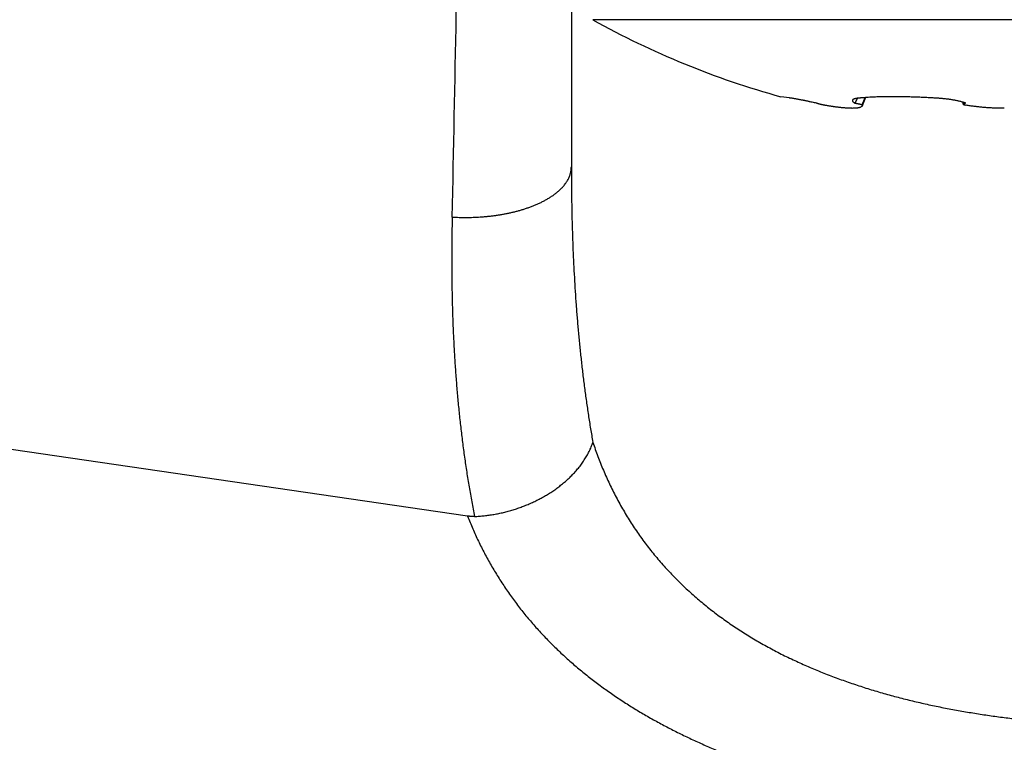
# Model space of a CAD drawing. Header units: millimetres. Extents: x 0 to 1735, y 0 to 1188.
# Tile 97 of 139: x 483.68 to 493, y 625.67 to 632.51. Entities that reach past the tile are written whole.
import ezdxf

# ---------------------------------------------------------------- set-up
doc = ezdxf.new("R2010")
doc.units = ezdxf.units.MM
doc.header["$LTSCALE"] = 0.727559
doc.layers.add('NoLayerName_001', color=7, linetype='Continuous')
doc.layers.add('NoLayerName_004', color=7, linetype='Continuous')
doc.styles.get("Standard").update_dxf_attribs({"font": 'txt', "bigfont": 'extfont2'})
doc.dimstyles.get("Standard").update_dxf_attribs({"dimtxt": 2.5, "dimasz": 2.5, "dimexe": 1, "dimexo": 1, "dimtad": 1, "dimdec": 3, "dimzin": 0, "dimdsep": 46, "dimtxsty": 'Standard', "dimcen": 2.5, "dimadec": 3, "dimazin": 0, "dimtfac": 0.75, "dimtdec": 3, "dimtmove": 0, "dimatfit": 3, "dimfxl": 1, "dimarcsym": 0})

# ---------------------------------------------------------------- blocks, each defined once
blk = doc.blocks.new('_OPEN30')
at = {"color": 0, "linetype": 'ByBlock', "lineweight": -2}
for p, q in [((-1, 0.267949), (0, 0)), ((0, 0), (-1, -0.267949)), ((0, 0), (-1, 0))]:
    blk.add_line(p, q, dxfattribs=at)
blk = doc.blocks.new('*D148')
at = {"layer": 'Defpoints', "color": 0}
for p in [(474.5, 727.5), (730, 700), (474.5, 520)]:
    blk.add_point(p, dxfattribs=at)
at = {"layer": 'NoLayerName_001', "color": 0, "linetype": 'Continuous', "lineweight": 13}
for p, q in [((474.5, 723.5), (474.5, 516)), ((730, 696), (730, 516)), ((722, 520), (482.5, 520))]:
    blk.add_line(p, q, dxfattribs=at)
at = {"layer": 'NoLayerName_001', "color": 0, "lineweight": 13, "xscale": 8, "yscale": 8, "zscale": 8, "rotation": 180}
blk.add_blockref('_OPEN30', (474.5, 520), dxfattribs=at)
at = {"layer": 'NoLayerName_001', "color": 0, "lineweight": 13, "xscale": 8, "yscale": 8, "zscale": 8}
blk.add_blockref('_OPEN30', (730, 520), dxfattribs=at)
at = {"layer": 'NoLayerName_001', "color": 0, "lineweight": 13, "insert": (602.25, 531.6288), "char_height": 12.8, "attachment_point": 5}
blk.add_mtext('\\W0.8594;２５６', dxfattribs=at)

msp = doc.modelspace()

# ---------------------------------------------------------------- linework, layer by layer
at = {"layer": 'NoLayerName_001', "color": 6, "linetype": 'Continuous', "lineweight": 25}
for p, q in [((496.8974359, 632.51358508), (489.1025641, 632.51358508)), ((490.96521707, 631.77293021), (490.88533528, 631.78454842)), ((491.58791969, 631.72341999), (491.60879552, 631.76978866)), ((491.68462036, 631.77628025), (491.65497415, 631.69885576)), ((491.65553278, 631.70848305), (491.68214748, 631.77608544)), ((492.61155977, 631.71388267), (492.60920736, 631.73205716))]:
    msp.add_line(p, q, dxfattribs=at)
for centre, radius, start, end in [((493, 639.5), 8, 240.844634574, 254.672671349), ((492.90529252, 633.21334478), 1.53222632, 259.155261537, 259.69706359), ((492.64829581, 631.60574039), 0.11848149, 96.669826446, 98.63725971)]:
    msp.add_arc(centre, radius, start, end, dxfattribs=at)
for points, knots in [([(491.22245415, 631.72341999), (491.21563015, 631.72492289), (491.20198456, 631.72794074), (491.18150017, 631.73239552), (491.16441996, 631.73606307), (491.15074837, 631.73896204), (491.14049105, 631.74111825), (491.1302299, 631.7432552), (491.11996479, 631.74537186), (491.10969557, 631.74746712), (491.09942211, 631.74953989), (491.08914424, 631.75158909), (491.07886178, 631.7536137), (491.0685743, 631.75561215), (491.0582812, 631.75758262), (491.0479819, 631.75952337), (491.03767579, 631.76143268), (491.02736223, 631.76330862), (491.01704094, 631.76515001), (491.00671194, 631.76695265), (490.99636993, 631.76867784), (490.98600944, 631.77027616), (490.9756303, 631.77174311), (490.96868594, 631.77251757), (490.96521707, 631.77293021)], [0, 0, 0, 0, 0.02096259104, 0.04192593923, 0.06288945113, 0.07337110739, 0.08385261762, 0.09433393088, 0.10481500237, 0.11529579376, 0.12577627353, 0.13625641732, 0.14673622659, 0.15721590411, 0.16769578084, 0.17817620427, 0.18865753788, 0.19914016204, 0.20962447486, 0.22011025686, 0.23059545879, 0.2410784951, 0.25155917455, 0.26203916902, 0.26203916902, 0.26203916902, 0.26203916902]), ([(491.22468227, 631.72203773), (491.22428068, 631.72223051), (491.22343672, 631.72252858), (491.22279526, 631.72315201), (491.22245415, 631.72341999)], [0, 0, 0, 0, 0.0013363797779, 0.0026377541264, 0.0026377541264, 0.0026377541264, 0.0026377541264]), ([(491.27253959, 631.70848305), (491.27211369, 631.70857996), (491.27126179, 631.7087732), (491.26998471, 631.70906648), (491.26870814, 631.70936182), (491.26743214, 631.70965961), (491.2661567, 631.70995976), (491.26488181, 631.71026232), (491.26360747, 631.7105673), (491.26233369, 631.71087472), (491.26106045, 631.71118459), (491.25978777, 631.71149693), (491.25851563, 631.71181177), (491.25724403, 631.71212911), (491.25597298, 631.71244897), (491.25470249, 631.71277138), (491.25343265, 631.71309654), (491.25216355, 631.71342462), (491.25089528, 631.71375583), (491.24962793, 631.71409035), (491.2483616, 631.71442837), (491.24709639, 631.71477006), (491.24583239, 631.71511564), (491.2445697, 631.71546527), (491.24330841, 631.71581915), (491.2420486, 631.71617746), (491.24079037, 631.71654041), (491.23953369, 631.71690821), (491.23827841, 631.71728117), (491.23702431, 631.71765966), (491.2357711, 631.71804399), (491.23451861, 631.71843462), (491.23326699, 631.71883134), (491.23201806, 631.71923666), (491.23077481, 631.71965413), (491.22954041, 631.72008689), (491.22831691, 631.72053861), (491.2271031, 631.72101413), (491.22589073, 631.72151147), (491.22508747, 631.72186316), (491.22468227, 631.72203773)], [0, 0, 0, 0, 0.001310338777, 0.002620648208, 0.003930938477, 0.005241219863, 0.006551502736, 0.00786179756, 0.009172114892, 0.010482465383, 0.011792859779, 0.01310330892, 0.014413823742, 0.015724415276, 0.017035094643, 0.018345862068, 0.019656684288, 0.020967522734, 0.022278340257, 0.023589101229, 0.024899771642, 0.026210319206, 0.027520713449, 0.028830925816, 0.030140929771, 0.031450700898, 0.032760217, 0.034069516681, 0.035378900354, 0.036688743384, 0.037999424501, 0.039311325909, 0.040624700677, 0.041938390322, 0.043250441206, 0.044559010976, 0.045862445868, 0.04716285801, 0.048469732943, 0.049793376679, 0.049793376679, 0.049793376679, 0.049793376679]), ([(491.64439805, 631.68781089), (491.64113583, 631.6863456), (491.6347427, 631.68300706), (491.62424232, 631.68040013), (491.61369546, 631.67831136), (491.60303925, 631.67692535), (491.59235826, 631.67593086), (491.58164928, 631.67525492), (491.57092091, 631.67487138), (491.56017855, 631.67474462), (491.54942822, 631.67484164), (491.53867574, 631.67512857), (491.52792702, 631.67557255), (491.51718663, 631.67613784), (491.50645701, 631.67680138), (491.49573928, 631.67756146), (491.48503286, 631.67841258), (491.47433711, 631.67935027), (491.46365135, 631.68036978), (491.45297493, 631.68146645), (491.44230719, 631.68263558), (491.43164747, 631.68387249), (491.42099511, 631.68517253), (491.41034947, 631.6865309), (491.39971005, 631.68794325), (491.38907683, 631.68940805), (491.37844986, 631.69092348), (491.36782922, 631.69248782), (491.35721496, 631.69409929), (491.34660716, 631.69575615), (491.33600589, 631.69745664), (491.32541121, 631.699199), (491.31482319, 631.70098156), (491.30424185, 631.70280221), (491.2936675, 631.70466055), (491.28309928, 631.70654975), (491.27605987, 631.70784131), (491.27253959, 631.70848305)], [0, 0, 0, 0, 0.01072859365, 0.02152417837, 0.0322792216, 0.04300859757, 0.05373361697, 0.06446040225, 0.07519381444, 0.0859360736, 0.09668696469, 0.10744416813, 0.11820358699, 0.12895974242, 0.13970940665, 0.15045352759, 0.16119325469, 0.17192961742, 0.18266353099, 0.19339580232, 0.20412713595, 0.21485814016, 0.22558933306, 0.23632114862, 0.24705386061, 0.25778747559, 0.26852193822, 0.27925716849, 0.28999306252, 0.30072949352, 0.31146631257, 0.32220334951, 0.33294041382, 0.34367729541, 0.35441376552, 0.36514957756, 0.37588446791, 0.37588446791, 0.37588446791, 0.37588446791]), ([(491.56208713, 631.75210077), (491.56194159, 631.75166454), (491.56159272, 631.75080233), (491.56140672, 631.7494071), (491.56139418, 631.74799339), (491.56157368, 631.7465807), (491.5619157, 631.74520502), (491.56241068, 631.74389044), (491.56303742, 631.74264765), (491.56377413, 631.74147218), (491.56460135, 631.74035654), (491.56549975, 631.73929306), (491.56645068, 631.7382746), (491.56743534, 631.73729159), (491.5684442, 631.73633934), (491.56947583, 631.73541796), (491.57052836, 631.73452518), (491.57160035, 631.73365906), (491.57269024, 631.73281756), (491.57379653, 631.73199867), (491.5749177, 631.73120039), (491.57605218, 631.73042065), (491.57719856, 631.72965766), (491.57835611, 631.72891071), (491.579524, 631.728179), (491.58070138, 631.72746175), (491.58188743, 631.7267582), (491.58308133, 631.72606758), (491.58428219, 631.72538903), (491.58548939, 631.72472214), (491.58670135, 631.72406473), (491.58751404, 631.72363563), (491.58791969, 631.72341999)], [0, 0, 0, 0, 0.001379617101, 0.00277551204, 0.004189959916, 0.005614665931, 0.007034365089, 0.00843372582, 0.009819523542, 0.011203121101, 0.012590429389, 0.013982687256, 0.015377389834, 0.016769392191, 0.018156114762, 0.019538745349, 0.020918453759, 0.022296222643, 0.02367285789, 0.025049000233, 0.026425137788, 0.027801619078, 0.029178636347, 0.030556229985, 0.0319343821, 0.03331303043, 0.034692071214, 0.036071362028, 0.037450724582, 0.038829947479, 0.040208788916, 0.041586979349, 0.041586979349, 0.041586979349, 0.041586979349]), ([(491.64491316, 631.77293021), (491.64394272, 631.77287987), (491.6420017, 631.77278238), (491.63909122, 631.77261693), (491.63618157, 631.77243847), (491.63327298, 631.77224383), (491.63036552, 631.77203235), (491.62745931, 631.7718027), (491.62455446, 631.77155372), (491.6216511, 631.7712842), (491.61874932, 631.77099297), (491.61584925, 631.77067882), (491.61295099, 631.77034058), (491.61005468, 631.769977), (491.60716062, 631.76958718), (491.60426979, 631.76916855), (491.60138377, 631.76871714), (491.59850434, 631.76822929), (491.59563328, 631.76770127), (491.59277237, 631.76712939), (491.58992341, 631.76650988), (491.58708813, 631.76583924), (491.58426857, 631.76511298), (491.58146577, 631.7643303), (491.57868762, 631.76346443), (491.57594547, 631.7624802), (491.5732495, 631.76134522), (491.57061396, 631.7600232), (491.56805286, 631.7584976), (491.56565811, 631.75673138), (491.56347694, 631.75468481), (491.56259335, 631.7529233), (491.56208713, 631.75210077)], [0, 0, 0, 0, 0.002915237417, 0.005830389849, 0.008745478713, 0.011660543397, 0.014575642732, 0.017490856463, 0.020406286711, 0.023322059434, 0.026238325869, 0.029155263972, 0.03207307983, 0.034992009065, 0.037912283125, 0.040833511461, 0.043754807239, 0.046675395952, 0.04959465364, 0.052512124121, 0.055427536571, 0.058340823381, 0.061252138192, 0.064161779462, 0.067070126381, 0.069980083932, 0.072898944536, 0.075839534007, 0.0788208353, 0.081824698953, 0.084775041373, 0.087672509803, 0.087672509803, 0.087672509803, 0.087672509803]), ([(491.58791969, 631.72341999), (491.58906827, 631.72329046), (491.59136642, 631.72304133), (491.59480659, 631.72260814), (491.59824208, 631.72214109), (491.60167226, 631.72163496), (491.60509741, 631.72109281), (491.60851757, 631.72051546), (491.61193284, 631.71990435), (491.61534332, 631.71926074), (491.61874908, 631.71858594), (491.62215023, 631.71788127), (491.62554683, 631.71714792), (491.6289389, 631.71638768), (491.63232552, 631.71560016), (491.63570282, 631.71477477), (491.63906679, 631.71390234), (491.64241315, 631.71297301), (491.64573819, 631.71197841), (491.6490361, 631.71090481), (491.65230892, 631.70975844), (491.65445516, 631.70890037), (491.65553278, 631.70848305)], [0, 0, 0, 0, 0.003467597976, 0.006934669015, 0.010401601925, 0.013868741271, 0.017336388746, 0.020804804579, 0.024274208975, 0.027744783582, 0.03121667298, 0.034689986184, 0.038164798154, 0.041641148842, 0.04511855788, 0.048595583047, 0.052070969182, 0.055543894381, 0.059014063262, 0.062481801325, 0.065948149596, 0.069414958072, 0.069414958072, 0.069414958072, 0.069414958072]), ([(492.32030391, 631.77293021), (492.31130602, 631.77343378), (492.29331093, 631.77446294), (492.26631035, 631.77587476), (492.23930438, 631.77720335), (492.21229275, 631.77843123), (492.18527622, 631.77955865), (492.15825527, 631.78058112), (492.13123044, 631.78149541), (492.10420228, 631.78229794), (492.07717132, 631.78298525), (492.05013809, 631.78355383), (492.02310313, 631.78400018), (491.99606698, 631.78432081), (491.96903018, 631.78451221), (491.94199328, 631.78457094), (491.91495686, 631.78449333), (491.8879216, 631.7842669), (491.86088829, 631.78387932), (491.83385772, 631.78331827), (491.80683068, 631.78257128), (491.77980821, 631.7816264), (491.75279263, 631.78046986), (491.72578825, 631.77906862), (491.69880259, 631.77736953), (491.6718365, 631.77539608), (491.65388993, 631.7737223), (491.64491316, 631.77293021)], [0, 0, 0, 0, 0.02703589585, 0.05407340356, 0.08111212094, 0.10815168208, 0.13519175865, 0.16223206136, 0.18927234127, 0.21631239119, 0.24335204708, 0.27039118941, 0.29742974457, 0.32446768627, 0.35150503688, 0.3785418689, 0.40557826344, 0.43261425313, 0.45965003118, 0.48668601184, 0.51372284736, 0.54076144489, 0.56780217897, 0.59484295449, 0.62188196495, 0.64891858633, 0.67595353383, 0.67595353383, 0.67595353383, 0.67595353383]), ([(491.65553278, 631.70848305), (491.65564169, 631.70784449), (491.6559087, 631.7065708), (491.65601735, 631.70461234), (491.65591426, 631.70265306), (491.65560648, 631.70070886), (491.6551649, 631.69947786), (491.6549742, 631.69885642)], [0, 0, 0, 0, 0.0019433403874, 0.0038977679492, 0.0058627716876, 0.0078250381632, 0.0097751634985, 0.0097751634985, 0.0097751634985, 0.0097751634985]), ([(492.60923486, 631.73206033), (492.60456016, 631.73343281), (492.59523412, 631.73626066), (492.58110145, 631.740006), (492.5668987, 631.74348565), (492.55262019, 631.74666958), (492.53828111, 631.74959769), (492.52389108, 631.75229121), (492.50946116, 631.7547761), (492.49500164, 631.75707802), (492.48052039, 631.75921953), (492.46602006, 631.76120167), (492.45150241, 631.76302795), (492.43696886, 631.7647013), (492.42242091, 631.76622483), (492.40786001, 631.76760155), (492.39328765, 631.76883464), (492.37870527, 631.76992676), (492.3641144, 631.77088242), (492.34951631, 631.77169934), (492.3349132, 631.7724005), (492.3251731, 631.77274326), (492.32030391, 631.77293021)], [0, 0, 0, 0, 0.01461603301, 0.02923302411, 0.0438546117, 0.05848265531, 0.07311739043, 0.08775758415, 0.10240069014, 0.11704300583, 0.13168138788, 0.14631604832, 0.16094766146, 0.1755767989, 0.19020393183, 0.20482943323, 0.21945358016, 0.23407655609, 0.24869845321, 0.26331927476, 0.27793893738, 0.29255727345, 0.29255727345, 0.29255727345, 0.29255727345]), ([(492.63453446, 631.72341999), (492.63411783, 631.72357809), (492.63328503, 631.7238955), (492.63203303, 631.72436426), (492.63077944, 631.72482875), (492.62952401, 631.72528829), (492.62826688, 631.72574321), (492.62700807, 631.72619355), (492.62574765, 631.7266394), (492.62448565, 631.72708083), (492.62322212, 631.72751791), (492.6219571, 631.72795073), (492.62069064, 631.72837936), (492.61942278, 631.72880387), (492.61815357, 631.72922435), (492.61688306, 631.72964085), (492.61561128, 631.73005347), (492.61433829, 631.73046227), (492.61306413, 631.73086737), (492.61178881, 631.73126869), (492.61051254, 631.73166685), (492.60966066, 631.73192889), (492.60923486, 631.73206033)], [0, 0, 0, 0, 0.001336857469, 0.002673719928, 0.004010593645, 0.005347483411, 0.006684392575, 0.008021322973, 0.009358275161, 0.01069524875, 0.012032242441, 0.013369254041, 0.014706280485, 0.016043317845, 0.017380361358, 0.018717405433, 0.020054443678, 0.021391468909, 0.022728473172, 0.02406544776, 0.02540238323, 0.026739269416, 0.026739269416, 0.026739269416, 0.026739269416]), ([(492.61155977, 631.71388267), (492.61166553, 631.71442726), (492.61169161, 631.71563537), (492.61299346, 631.71702895), (492.61449659, 631.71816526), (492.61617547, 631.71909602), (492.61784191, 631.71984826), (492.61948413, 631.72043138), (492.62112285, 631.72090557), (492.62277919, 631.72133395), (492.62446453, 631.72173579), (492.62617589, 631.7221069), (492.62790223, 631.7224443), (492.62934609, 631.72269843), (492.63021421, 631.7228326), (492.63050246, 631.72287818)], [0, 0, 0, 0, 0.001664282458, 0.003457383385, 0.005419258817, 0.00737176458, 0.009183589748, 0.010904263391, 0.012593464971, 0.014300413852, 0.016036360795, 0.017790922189, 0.019553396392, 0.021313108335, 0.022188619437, 0.022188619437, 0.022188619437, 0.022188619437]), ([(492.61700681, 631.70848305), (492.61644516, 631.70880046), (492.61539295, 631.70934887), (492.6139574, 631.71034156), (492.61265277, 631.71148881), (492.61175305, 631.7127263), (492.61161536, 631.7136326), (492.61155977, 631.71388267)], [0, 0, 0, 0, 0.0019353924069, 0.0035578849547, 0.0052134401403, 0.0071710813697, 0.0079396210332, 0.0079396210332, 0.0079396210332, 0.0079396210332]), ([(493, 631.67488877), (492.99382645, 631.67491265), (492.98147875, 631.67492531), (492.96295795, 631.67515491), (492.9444383, 631.67551212), (492.92592114, 631.67602083), (492.90740769, 631.67667628), (492.88889921, 631.67748139), (492.87039695, 631.67843703), (492.85190217, 631.67954462), (492.83341612, 631.68080539), (492.81494009, 631.68222077), (492.79647558, 631.6837916), (492.77802478, 631.68552241), (492.75959036, 631.68741888), (492.74117515, 631.68948645), (492.7227819, 631.69173041), (492.70441353, 631.69415683), (492.68607243, 631.69676882), (492.66776297, 631.6995806), (492.64948211, 631.70256487), (492.63732996, 631.70475452), (492.6312498, 631.70582427)], [0, 0, 0, 0, 0.0185207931, 0.03704273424, 0.05556571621, 0.07408966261, 0.09261452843, 0.11114030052, 0.12966699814, 0.14819467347, 0.16672341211, 0.18525333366, 0.20378451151, 0.22231635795, 0.24084803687, 0.25937886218, 0.27790830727, 0.29643601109, 0.31496178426, 0.33348561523, 0.35200767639, 0.37052833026, 0.37052833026, 0.37052833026, 0.37052833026]), ([(491.6549742, 631.69885642), (491.65476617, 631.69838393), (491.65438277, 631.69742253), (491.65360945, 631.69607414), (491.6527346, 631.6947908), (491.65175038, 631.69358484), (491.65067702, 631.69245195), (491.64952587, 631.69139045), (491.64831076, 631.69039704), (491.64704321, 631.68947155), (491.64574114, 631.68860329), (491.64484199, 631.68807882), (491.64439805, 631.68781089)], [0, 0, 0, 0, 0.001548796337, 0.003100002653, 0.00465123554, 0.006204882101, 0.0077641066, 0.009329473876, 0.010899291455, 0.012469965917, 0.014036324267, 0.015591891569, 0.015591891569, 0.015591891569, 0.015591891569])]:
    msp.add_open_spline(points, degree=3, knots=knots, dxfattribs=at)
at = {"layer": 'NoLayerName_004', "color": 6, "linetype": 'Continuous', "lineweight": 25}
for p, q in [((488.9, 634.4), (488.9, 631.12000031)), ((487.91651705, 627.8156855), (481, 628.82246495))]:
    msp.add_line(p, q, dxfattribs=at)
msp.add_arc((-22.65238769, 641.91066445), 510.54827004, 358.7357513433, 359.164396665, dxfattribs=at)
for points, knots in [([(487.77159943, 630.64617434), (487.78260158, 630.64558052), (487.8046024, 630.64426586), (487.83764543, 630.64305508), (487.87070902, 630.64230253), (487.90378957, 630.64209271), (487.93687766, 630.64240631), (487.9699654, 630.64325188), (488.00304449, 630.64463048), (488.03610677, 630.64654517), (488.069144, 630.64899849), (488.10214799, 630.65199313), (488.13511053, 630.65553164), (488.16802337, 630.65961705), (488.20087713, 630.66425034), (488.23365799, 630.66943934), (488.2663447, 630.67521292), (488.29891352, 630.68159639), (488.33134038, 630.68861589), (488.36360119, 630.69629733), (488.39567188, 630.7046667), (488.42752837, 630.71374998), (488.45914659, 630.72357314), (488.49050239, 630.73416231), (488.52157187, 630.74554303), (488.55232943, 630.75774278), (488.58274698, 630.77077808), (488.61276355, 630.78471885), (488.64229887, 630.79964961), (488.67127165, 630.8156484), (488.69959541, 630.83279516), (488.72717233, 630.8511489), (488.75382802, 630.87083469), (488.77935089, 630.89197581), (488.80351919, 630.91468897), (488.8260804, 630.93904038), (488.84668916, 630.965116), (488.86465903, 630.99306644), (488.88003326, 631.02270536), (488.88660615, 631.04396977), (488.89036274, 631.05443878)], [0, 0, 0, 0, 0.0330544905, 0.0661173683, 0.0991885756, 0.1322681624, 0.1653562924, 0.1984532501, 0.2315594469, 0.2646754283, 0.2978018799, 0.3309396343, 0.3640896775, 0.397253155, 0.430431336, 0.4636216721, 0.4968152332, 0.5300038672, 0.5631811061, 0.5963422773, 0.6294846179, 0.6626073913, 0.6957120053, 0.7288021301, 0.7618838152, 0.7949656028, 0.8280563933, 0.8611495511, 0.8942368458, 0.9273206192, 0.9604150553, 0.9935378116, 1.0266651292, 1.0597806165, 1.0929052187, 1.1260897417, 1.1592903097, 1.1924621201, 1.2256881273, 1.259055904, 1.259055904, 1.259055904, 1.259055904]), ([(488.89036274, 631.05443878), (488.89274307, 631.06528484), (488.89903333, 631.08668691), (488.89916753, 631.10899253), (488.89999943, 631.12000031)], [0, 0, 0, 0, 0.033312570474, 0.066430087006, 0.066430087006, 0.066430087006, 0.066430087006]), ([(488.9, 631.12000031), (488.90013411, 631.07640519), (488.90020209, 630.98921576), (488.90150547, 630.85843651), (488.90357052, 630.72766218), (488.90655816, 630.59688798), (488.91046837, 630.46610985), (488.91534392, 630.33533011), (488.92121552, 630.20455901), (488.92811683, 630.07381372), (488.93608063, 629.94311301), (488.9451399, 629.81247569), (488.95532757, 629.68192055), (488.96667664, 629.55146637), (488.97921995, 629.42113196), (488.99299078, 629.29093614), (489.00802091, 629.16089751), (489.02434768, 629.03103562), (489.04198765, 628.90136645), (489.06103504, 628.77191928), (489.08129416, 628.64267377), (489.09619974, 628.55674908), (489.10347696, 628.51376074)], [0, 0, 0, 0, 0.13078598, 0.2615666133, 0.3923527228, 0.5231558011, 0.6539880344, 0.7848591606, 0.9157638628, 1.0466926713, 1.1776369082, 1.3085887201, 1.439541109, 1.5704879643, 1.7014240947, 1.832345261, 1.963248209, 2.0941307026, 2.2249915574, 2.355830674, 2.4866490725, 2.6174489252, 2.6174489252, 2.6174489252, 2.6174489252]), ([(487.77159943, 630.64617434), (487.77072357, 630.59877333), (487.76870928, 630.50397892), (487.76726353, 630.3617602), (487.76682553, 630.21952668), (487.76761249, 630.07726428), (487.76963119, 629.93496473), (487.77294448, 629.79262961), (487.77759813, 629.65027497), (487.78364186, 629.50792927), (487.79112424, 629.36562429), (487.80009414, 629.22339175), (487.81060033, 629.08126342), (487.82269166, 628.93927105), (487.83641682, 628.79744636), (487.85182507, 628.65582119), (487.86896358, 628.51442696), (487.88788729, 628.37329662), (487.90862221, 628.23245752), (487.93130228, 628.09195778), (487.95565882, 627.95176809), (487.97383808, 627.85867984), (487.98268387, 627.81209554)], [0, 0, 0, 0, 0.142227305, 0.28444466, 0.4266710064, 0.5689265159, 0.7112326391, 0.8536071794, 0.996041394, 1.1385182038, 1.281021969, 1.4235385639, 1.5660554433, 1.7085617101, 1.8510481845, 1.9935074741, 2.1359340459, 2.2783242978, 2.4206766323, 2.5629915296, 2.7052716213, 2.8475217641, 2.8475217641, 2.8475217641, 2.8475217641]), ([(487.98268387, 627.81209554), (487.99810049, 627.81297893), (488.02897355, 627.81436697), (488.07515046, 627.81872929), (488.12121176, 627.82442249), (488.16709215, 627.83166779), (488.21274257, 627.84037208), (488.25810958, 627.8505266), (488.30314095, 627.86209994), (488.34778431, 627.87506706), (488.39198957, 627.88940117), (488.43570492, 627.90508934), (488.47887981, 627.92212005), (488.52146419, 627.94048177), (488.56340822, 627.96016266), (488.60466226, 627.98115286), (488.64518929, 628.00344256), (488.68493885, 628.02707815), (488.72386474, 628.05212107), (488.76192558, 628.07863196), (488.79907962, 628.10667201), (488.83527532, 628.13629501), (488.87041937, 628.16751129), (488.90434008, 628.2003111), (488.93681426, 628.23464876), (488.9676087, 628.27047035), (488.99649327, 628.30772127), (489.02322474, 628.34635173), (489.0476066, 628.38629591), (489.06926602, 628.42754936), (489.08848041, 628.46988108), (489.09823131, 628.49923311), (489.10348107, 628.51374813)], [0, 0, 0, 0, 0.046325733, 0.0926945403, 0.139102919, 0.1855451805, 0.2320136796, 0.2784990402, 0.324990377, 0.3714755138, 0.4179420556, 0.4643817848, 0.5107885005, 0.5571567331, 0.6034819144, 0.6497605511, 0.6959940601, 0.7422138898, 0.7884703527, 0.8348214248, 0.8813327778, 0.9280777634, 0.9751013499, 1.0223106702, 1.069588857, 1.1168356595, 1.1639704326, 1.2109355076, 1.2576999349, 1.3042635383, 1.3506611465, 1.3969667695, 1.3969667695, 1.3969667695, 1.3969667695]), ([(489.10347696, 628.51376074), (489.1191855, 628.46947256), (489.14933031, 628.380337), (489.20239768, 628.24941436), (489.26018179, 628.12035595), (489.32349188, 627.99378379), (489.39206411, 627.86994715), (489.46592528, 627.74919742), (489.54501579, 627.63185077), (489.62933883, 627.51825385), (489.71867212, 627.40858069), (489.81270714, 627.30289936), (489.91116584, 627.20128964), (490.0137639, 627.1038263), (490.1202188, 627.01058527), (490.23024833, 626.92164322), (490.34357255, 626.83707019), (490.45995393, 626.75692763), (490.57912658, 626.68113992), (490.70085406, 626.60957228), (490.82491738, 626.54208674), (490.95109677, 626.47854385), (491.0791729, 626.4188047), (491.2089265, 626.36273047), (491.34013833, 626.31018231), (491.47259482, 626.26102029), (491.60611495, 626.21509077), (491.74058501, 626.17230275), (491.87592522, 626.13255611), (492.01206367, 626.09574686), (492.14892855, 626.06177136), (492.28644805, 626.03052588), (492.42455039, 626.00190681), (492.56316378, 625.97581029), (492.70221656, 625.95213358), (492.84163824, 625.9307696), (492.98136801, 625.91162571), (493.12136448, 625.8946743), (493.26159872, 625.87999831), (493.40201217, 625.86724602), (493.49578297, 625.86087649), (493.54264529, 625.85742546)], [0, 0, 0, 0, 0.1409744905, 0.2822061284, 0.423608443, 0.565105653, 0.7066348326, 0.8481481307, 0.989615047, 1.1310275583, 1.2724204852, 1.4138319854, 1.5552788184, 1.6967578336, 1.8382478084, 1.9797112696, 2.1210962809, 2.2623540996, 2.403530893, 2.5446958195, 2.6858939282, 2.8271473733, 2.9684568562, 3.1098030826, 3.2511482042, 3.3924372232, 3.5336167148, 3.6747057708, 3.8157408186, 3.9567503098, 4.097755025, 4.2387683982, 4.3797968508, 4.5208401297, 4.6618916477, 4.8029388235, 4.9439684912, 5.084980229, 5.2259760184, 5.3669572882, 5.5079249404, 5.5079249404, 5.5079249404, 5.5079249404]), ([(487.98268327, 627.81209381), (487.98121123, 627.81204421), (487.97826692, 627.81193083), (487.97384702, 627.81184569), (487.96942485, 627.81181057), (487.96500105, 627.81183414), (487.96057669, 627.81191337), (487.95615272, 627.81204839), (487.95173013, 627.81223846), (487.94730989, 627.81248309), (487.94289298, 627.81278173), (487.93848038, 627.8131338), (487.93407307, 627.8135389), (487.92967197, 627.81399591), (487.92527834, 627.81450643), (487.92089203, 627.81506191), (487.91797529, 627.81548187), (487.91651647, 627.81568559)], [0, 0, 0, 0, 0.004418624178, 0.00883920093, 0.013261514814, 0.017685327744, 0.022110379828, 0.026536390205, 0.030963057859, 0.035390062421, 0.039817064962, 0.044243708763, 0.048669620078, 0.053094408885, 0.057517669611, 0.06193898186, 0.066357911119, 0.066357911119, 0.066357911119, 0.066357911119]), ([(487.91651714, 627.81568588), (487.93300232, 627.77595605), (487.96492951, 627.69601655), (488.01916845, 627.57878193), (488.0771523, 627.46332157), (488.13950329, 627.35011528), (488.20597538, 627.23928599), (488.27655616, 627.13104258), (488.35107636, 627.02549296), (488.42939433, 626.92274168), (488.51136415, 626.82288966), (488.59684193, 626.72603609), (488.6856928, 626.63227711), (488.77772091, 626.54163495), (488.87273579, 626.4541168), (488.97055013, 626.3697293), (489.07097603, 626.28847736), (489.1738384, 626.21036316), (489.27896578, 626.13535721), (489.38619069, 626.06339513), (489.49535817, 625.9944093), (489.60631284, 625.92833073), (489.7189005, 625.86509071), (489.83297658, 625.80461386), (489.94841809, 625.74682459), (490.06511972, 625.69164208), (490.18298239, 625.63898095), (490.30190728, 625.58875594), (490.42179576, 625.5408822), (490.54255207, 625.49527182), (490.66409434, 625.45184031), (490.7863609, 625.41052369), (490.90929644, 625.37125159), (491.03284687, 625.3339542), (491.15695802, 625.29856172), (491.28157569, 625.26500352), (491.4066485, 625.23321174), (491.53212972, 625.20310544), (491.65800061, 625.17470736), (491.78418468, 625.14772878), (491.86861582, 625.13126051), (491.91079301, 625.12283665)], [0, 0, 0, 0, 0.1290425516, 0.258179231, 0.3873734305, 0.5165914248, 0.6458033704, 0.7749919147, 0.9041656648, 1.0333324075, 1.1624937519, 1.2916458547, 1.4207856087, 1.5499284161, 1.6790848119, 1.8082527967, 1.9374186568, 2.0665593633, 2.1956756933, 2.3247896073, 2.4539120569, 2.5830422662, 2.7121684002, 2.8412707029, 2.9703520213, 3.0994291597, 3.2285113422, 3.3576001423, 3.4866898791, 3.6157680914, 3.7448271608, 3.8738769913, 4.0029258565, 4.131977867, 4.2610331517, 4.3900880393, 4.5191353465, 4.6481716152, 4.7772022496, 4.9062316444, 5.0352622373, 5.0352622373, 5.0352622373, 5.0352622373])]:
    msp.add_open_spline(points, degree=3, knots=knots, dxfattribs=at)

# ---------------------------------------------------------------- dimensions: what is measured, and where the dimension line sits
at = {"layer": 'NoLayerName_001', "color": 3, "linetype": 'Continuous', "lineweight": 13}
dim = msp.add_linear_dim(base=(474.5, 520), p1=(730, 700), p2=(474.5, 727.50000156), angle=180, text='\\W0.8594;２５６', dimstyle='Standard', override={"dimtxt": 12.8, "dimasz": 8, "dimexe": 4, "dimexo": 4, "dimgap": 4, "dimdec": 8, "dimzin": 8, "dimblk": 'OPEN30', "dimclrd": 0, "dimclre": 0, "dimclrt": 0, "dimtp": 0, "dimtm": 0, "dimlwd": 13, "dimlwe": 13}, dxfattribs=at)
dim.commit()
dim.dimension.update_dxf_attribs({"geometry": '*D148', "text_midpoint": (602.25, 520), "dimtype": 160})

doc.saveas('drawing.dxf')
